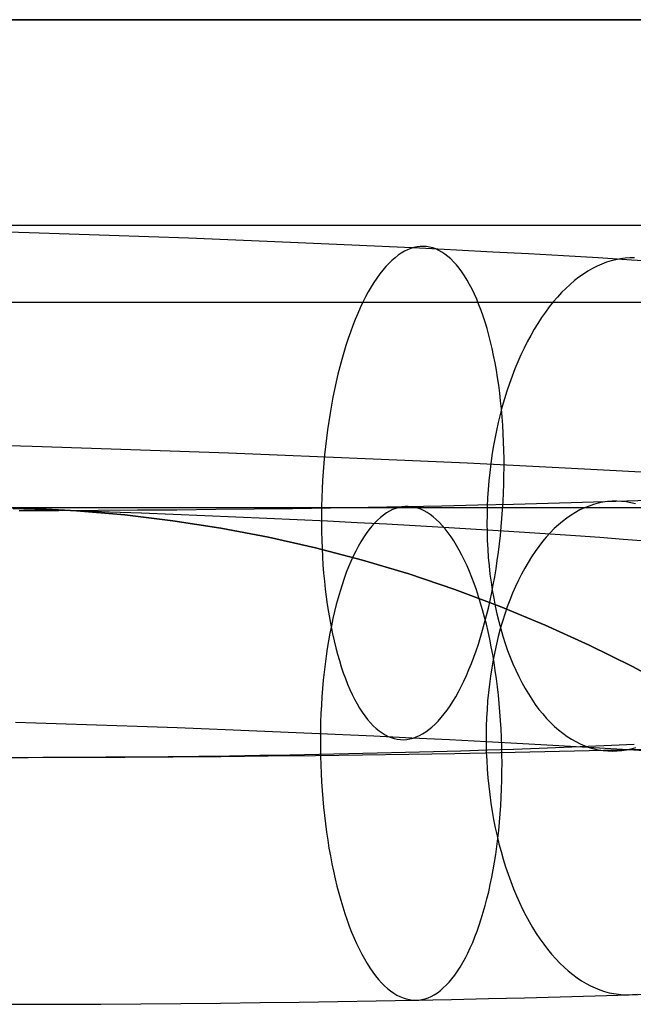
# Model space of a CAD drawing. Header units: millimetres. Extents: x 492 to 1282, y -834 to -234.
# Tile 56 of 93: x 857 to 877, y -266 to -234. Entities that reach past the tile are written whole.
import ezdxf

# ---------------------------------------------------------------- set-up
doc = ezdxf.new("R2010")
doc.units = ezdxf.units.MM
doc.layers.add('Volume$Layer 03', color=7, linetype='Continuous', true_color=0x000000)

msp = doc.modelspace()

# ---------------------------------------------------------------- linework, layer by layer
at = {"layer": 'Volume$Layer 03'}
for p, q in [((623.174, -234.371, 380.751), (1236.174, -234.371, 380.751)), ((1236.176, -234.371, 390), (748.173, -234.371, 390)), ((748.173, -234.371, 392.5), (1236.176, -234.371, 392.5)), ((1236.176, -234.371, 391.25), (748.173, -234.371, 391.25)), ((623.174, -241.023, 389.902), (1236.174, -241.023, 389.902)), ((857.776, -241.277, 1.041), (856.476, -241.238, 1.019)), ((859.075, -241.318, 1.109), (857.776, -241.277, 1.041)), ((860.37, -241.361, 1.222), (859.075, -241.318, 1.109)), ((861.661, -241.406, 1.38), (860.37, -241.361, 1.222)), ((862.945, -241.454, 1.583), (861.661, -241.406, 1.38)), ((864.222, -241.503, 1.83), (862.945, -241.454, 1.583)), ((865.489, -241.554, 2.122), (864.222, -241.503, 1.83)), ((866.745, -241.607, 2.457), (865.489, -241.554, 2.122)), ((867.988, -241.662, 2.836), (866.745, -241.607, 2.457)), ((869.218, -241.719, 3.258), (867.988, -241.662, 2.836)), ((870.432, -241.777, 3.723), (869.218, -241.719, 3.258)), ((870.148, -241.783, 3.757), (870.045, -241.824, 4.012)), ((870.25, -241.751, 3.501), (870.148, -241.783, 3.757)), ((870.353, -241.729, 3.244), (870.25, -241.751, 3.501)), ((870.456, -241.717, 2.986), (870.353, -241.729, 3.244)), ((871.629, -241.837, 4.23), (870.432, -241.777, 3.723)), ((870.558, -241.715, 2.728), (870.456, -241.717, 2.986)), ((870.66, -241.722, 2.47), (870.558, -241.715, 2.728)), ((870.761, -241.738, 2.212), (870.66, -241.722, 2.47)), ((870.862, -241.764, 1.954), (870.761, -241.738, 2.212)), ((870.962, -241.8, 1.698), (870.862, -241.764, 1.954)), ((871.061, -241.846, 1.442), (870.962, -241.8, 1.698)), ((869.638, -242.082, 5.011), (869.537, -242.17, 5.255)), ((869.739, -242.003, 4.765), (869.638, -242.082, 5.011)), ((869.84, -241.934, 4.516), (869.739, -242.003, 4.765)), ((869.943, -241.874, 4.265), (869.84, -241.934, 4.516)), ((870.045, -241.824, 4.012), (869.943, -241.874, 4.265)), ((871.158, -241.9, 1.188), (871.061, -241.846, 1.442)), ((871.255, -241.965, 0.936), (871.158, -241.9, 1.188)), ((871.351, -242.038, 0.686), (871.255, -241.965, 0.936)), ((871.445, -242.121, 0.438), (871.351, -242.038, 0.686)), ((871.538, -242.213, 0.193), (871.445, -242.121, 0.438)), ((872.807, -241.898, 4.777), (871.629, -241.837, 4.23)), ((873.966, -241.961, 5.366), (872.807, -241.898, 4.777)), ((875.103, -242.025, 5.994), (873.966, -241.961, 5.366)), ((876.218, -242.091, 6.662), (875.103, -242.025, 5.994)), ((877.309, -242.157, 7.368), (876.218, -242.091, 6.662)), ((876.944, -242.117, 6.961), (876.792, -242.146, 7.191)), ((877.097, -242.098, 6.729), (876.944, -242.117, 6.961)), ((877.249, -242.088, 6.497), (877.097, -242.098, 6.729)), ((877.401, -242.088, 6.265), (877.249, -242.088, 6.497)), ((869.339, -242.372, 5.733), (869.241, -242.487, 5.966)), ((869.437, -242.266, 5.495), (869.339, -242.372, 5.733)), ((869.537, -242.17, 5.255), (869.437, -242.266, 5.495)), ((871.629, -242.314, -0.049), (871.538, -242.213, 0.193)), ((871.718, -242.424, -0.288), (871.629, -242.314, -0.049)), ((871.806, -242.542, -0.523), (871.718, -242.424, -0.288)), ((876.039, -242.432, 8.32), (875.891, -242.517, 8.539)), ((876.188, -242.356, 8.098), (876.039, -242.432, 8.32)), ((876.338, -242.289, 7.874), (876.188, -242.356, 8.098)), ((876.489, -242.232, 7.648), (876.338, -242.289, 7.874)), ((876.64, -242.184, 7.421), (876.489, -242.232, 7.648)), ((876.792, -242.146, 7.191), (876.64, -242.184, 7.421)), ((878.374, -242.225, 8.112), (877.309, -242.157, 7.368)), ((869.049, -242.742, 6.42), (868.956, -242.882, 6.641)), ((869.145, -242.61, 6.195), (869.049, -242.742, 6.42)), ((869.241, -242.487, 5.966), (869.145, -242.61, 6.195)), ((871.891, -242.67, -0.755), (871.806, -242.542, -0.523)), ((871.975, -242.805, -0.982), (871.891, -242.67, -0.755)), ((875.599, -242.714, 8.968), (875.456, -242.826, 9.178)), ((875.744, -242.611, 8.755), (875.599, -242.714, 8.968)), ((875.891, -242.517, 8.539), (875.744, -242.611, 8.755)), ((868.863, -243.031, 6.857), (868.773, -243.187, 7.067)), ((868.956, -242.882, 6.641), (868.863, -243.031, 6.857)), ((872.056, -242.95, -1.205), (871.975, -242.805, -0.982)), ((872.135, -243.102, -1.424), (872.056, -242.95, -1.205)), ((875.174, -243.077, 9.586), (875.037, -243.215, 9.784)), ((875.314, -242.947, 9.384), (875.174, -243.077, 9.586)), ((875.456, -242.826, 9.178), (875.314, -242.947, 9.384)), ((868.684, -243.352, 7.273), (868.597, -243.524, 7.472)), ((868.773, -243.187, 7.067), (868.684, -243.352, 7.273)), ((872.212, -243.262, -1.637), (872.135, -243.102, -1.424)), ((872.287, -243.43, -1.845), (872.212, -243.262, -1.637)), ((874.902, -243.361, 9.978), (874.77, -243.515, 10.167)), ((875.037, -243.215, 9.784), (874.902, -243.361, 9.978)), ((623.174, -243.522, 374.098), (1236.174, -243.522, 374.098)), ((868.512, -243.703, 7.666), (868.429, -243.89, 7.854)), ((868.597, -243.524, 7.472), (868.512, -243.703, 7.666)), ((872.359, -243.605, -2.048), (872.287, -243.43, -1.845)), ((872.428, -243.788, -2.245), (872.359, -243.605, -2.048)), ((874.64, -243.677, 10.352), (874.513, -243.847, 10.531)), ((874.77, -243.515, 10.167), (874.64, -243.677, 10.352)), ((868.429, -243.89, 7.854), (868.348, -244.084, 8.036)), ((872.495, -243.978, -2.436), (872.428, -243.788, -2.245)), ((872.559, -244.175, -2.621), (872.495, -243.978, -2.436)), ((874.39, -244.025, 10.705), (874.269, -244.209, 10.874)), ((874.513, -243.847, 10.531), (874.39, -244.025, 10.705)), ((868.269, -244.284, 8.211), (868.193, -244.491, 8.38)), ((868.348, -244.084, 8.036), (868.269, -244.284, 8.211)), ((872.62, -244.379, -2.8), (872.559, -244.175, -2.621)), ((874.269, -244.209, 10.874), (874.151, -244.401, 11.037)), ((868.193, -244.491, 8.38), (868.119, -244.705, 8.542)), ((872.679, -244.589, -2.972), (872.62, -244.379, -2.8)), ((872.734, -244.805, -3.138), (872.679, -244.589, -2.972)), ((874.038, -244.6, 11.194), (873.927, -244.805, 11.345)), ((874.151, -244.401, 11.037), (874.038, -244.6, 11.194)), ((868.047, -244.924, 8.696), (867.979, -245.149, 8.844)), ((868.119, -244.705, 8.542), (868.047, -244.924, 8.696)), ((872.786, -245.027, -3.296), (872.734, -244.805, -3.138)), ((873.927, -244.805, 11.345), (873.82, -245.016, 11.49)), ((867.979, -245.149, 8.844), (867.912, -245.38, 8.983)), ((872.835, -245.254, -3.447), (872.786, -245.027, -3.296)), ((872.881, -245.487, -3.591), (872.835, -245.254, -3.447)), ((873.718, -245.234, 11.628), (873.619, -245.457, 11.76)), ((873.82, -245.016, 11.49), (873.718, -245.234, 11.628)), ((867.849, -245.616, 9.116), (867.789, -245.856, 9.24)), ((867.912, -245.38, 8.983), (867.849, -245.616, 9.116)), ((872.924, -245.726, -3.727), (872.881, -245.487, -3.591)), ((873.619, -245.457, 11.76), (873.524, -245.687, 11.885)), ((867.789, -245.856, 9.24), (867.731, -246.102, 9.357)), ((872.964, -245.969, -3.856), (872.924, -245.726, -3.727)), ((873.433, -245.921, 12.003), (873.347, -246.16, 12.115)), ((873.524, -245.687, 11.885), (873.433, -245.921, 12.003)), ((867.731, -246.102, 9.357), (867.677, -246.352, 9.465)), ((873, -246.216, -3.977), (872.964, -245.969, -3.856)), ((873.033, -246.468, -4.089), (873, -246.216, -3.977)), ((873.347, -246.16, 12.115), (873.265, -246.404, 12.219)), ((867.677, -246.352, 9.465), (867.625, -246.605, 9.565)), ((873.062, -246.723, -4.194), (873.033, -246.468, -4.089)), ((873.265, -246.404, 12.219), (873.188, -246.653, 12.316)), ((867.577, -246.863, 9.657), (867.531, -247.124, 9.741)), ((867.625, -246.605, 9.565), (867.577, -246.863, 9.657)), ((873.115, -246.905, 12.405), (873.047, -247.162, 12.487)), ((873.088, -246.982, -4.29), (873.062, -246.723, -4.194)), ((873.188, -246.653, 12.316), (873.115, -246.905, 12.405)), ((867.531, -247.124, 9.741), (867.489, -247.388, 9.816)), ((873.047, -247.162, 12.487), (872.984, -247.422, 12.561)), ((873.111, -247.245, -4.378), (873.088, -246.982, -4.29)), ((867.489, -247.388, 9.816), (867.451, -247.655, 9.882)), ((872.984, -247.422, 12.561), (872.925, -247.685, 12.628)), ((873.13, -247.51, -4.458), (873.111, -247.245, -4.378)), ((873.145, -247.778, -4.529), (873.13, -247.51, -4.458)), ((867.451, -247.655, 9.882), (867.415, -247.924, 9.94)), ((872.925, -247.685, 12.628), (872.872, -247.951, 12.687)), ((873.157, -248.048, -4.591), (873.145, -247.778, -4.529)), ((857.877, -248.199, -7.907), (856.275, -248.151, -7.935)), ((867.383, -248.196, 9.989), (867.355, -248.469, 10.029)), ((867.415, -247.924, 9.94), (867.383, -248.196, 9.989)), ((872.872, -247.951, 12.687), (872.823, -248.22, 12.738)), ((873.166, -248.321, -4.645), (873.157, -248.048, -4.591)), ((859.477, -248.249, -7.823), (857.877, -248.199, -7.907)), ((861.073, -248.303, -7.684), (859.477, -248.249, -7.823)), ((862.664, -248.359, -7.489), (861.073, -248.303, -7.684)), ((864.246, -248.417, -7.239), (862.664, -248.359, -7.489)), ((865.819, -248.478, -6.933), (864.246, -248.417, -7.239)), ((867.38, -248.541, -6.574), (865.819, -248.478, -6.933)), ((867.355, -248.469, 10.029), (867.33, -248.744, 10.06)), ((872.78, -248.491, 12.781), (872.741, -248.763, 12.816)), ((872.823, -248.22, 12.738), (872.78, -248.491, 12.781)), ((873.171, -248.595, -4.689), (873.166, -248.321, -4.645)), ((867.33, -248.744, 10.06), (867.308, -249.02, 10.082)), ((868.927, -248.606, -6.159), (867.38, -248.541, -6.574)), ((870.459, -248.674, -5.692), (868.927, -248.606, -6.159)), ((871.974, -248.744, -5.171), (870.459, -248.674, -5.692)), ((873.469, -248.816, -4.598), (871.974, -248.744, -5.171)), ((872.741, -248.763, 12.816), (872.708, -249.038, 12.843)), ((873.172, -248.87, -4.725), (873.171, -248.595, -4.689)), ((874.944, -248.889, -3.973), (873.469, -248.816, -4.598)), ((867.308, -249.02, 10.082), (867.29, -249.296, 10.095)), ((872.708, -249.038, 12.843), (872.68, -249.313, 12.862)), ((873.164, -249.424, -4.77), (873.17, -249.147, -4.752)), ((873.17, -249.147, -4.752), (873.172, -248.87, -4.725)), ((876.395, -248.965, -3.296), (874.944, -248.889, -3.973)), ((877.822, -249.042, -2.57), (876.395, -248.965, -3.296)), ((867.29, -249.296, 10.095), (867.275, -249.574, 10.1)), ((872.68, -249.313, 12.862), (872.657, -249.59, 12.873)), ((873.155, -249.701, -4.779), (873.164, -249.424, -4.77)), ((867.275, -249.574, 10.1), (867.264, -249.851, 10.095)), ((872.657, -249.59, 12.873), (872.639, -249.867, 12.876)), ((873.142, -249.978, -4.779), (873.155, -249.701, -4.779)), ((867.264, -249.851, 10.095), (867.256, -250.128, 10.082)), ((871.157, -250.119, 187.89), (872.325, -250.093, 187.36)), ((872.325, -250.093, 187.36), (873.475, -250.065, 186.789)), ((872.639, -249.867, 12.876), (872.627, -250.144, 12.871)), ((873.125, -250.255, -4.771), (873.142, -249.978, -4.779)), ((873.475, -250.065, 186.789), (874.605, -250.034, 186.18)), ((874.605, -250.034, 186.18), (875.714, -250.002, 185.532)), ((875.714, -250.002, 185.532), (876.799, -249.969, 184.847)), ((876.075, -250.078, 183.835), (875.927, -250.128, 183.605)), ((876.224, -250.037, 184.065), (876.075, -250.078, 183.835)), ((876.374, -250.006, 184.297), (876.224, -250.037, 184.065)), ((876.525, -249.984, 184.529), (876.374, -250.006, 184.297)), ((876.677, -249.972, 184.761), (876.525, -249.984, 184.529)), ((876.828, -249.97, 184.994), (876.677, -249.972, 184.761)), ((876.799, -249.969, 184.847), (877.861, -249.933, 184.125)), ((876.98, -249.978, 185.226), (876.828, -249.97, 184.994)), ((877.132, -249.995, 185.458), (876.98, -249.978, 185.226)), ((877.284, -250.021, 185.689), (877.132, -249.995, 185.458)), ((877.435, -250.058, 185.919), (877.284, -250.021, 185.689)), ((623.174, -250.174, 383.249), (1236.174, -250.174, 383.249)), ((857.745, -250.201, 201), (856.174, -250.174, 201)), ((856.174, -250.174, 199), (857.745, -250.201, 199)), ((857.745, -250.201, 200), (856.174, -250.174, 200)), ((858.307, -250.252, 8.008), (857.262, -250.219, 7.953)), ((857.458, -250.271, 190.978), (858.741, -250.268, 190.912)), ((859.314, -250.282, 201), (857.745, -250.201, 201)), ((857.745, -250.201, 199), (859.314, -250.282, 199)), ((859.314, -250.282, 200), (857.745, -250.201, 200)), ((859.35, -250.287, 8.099), (858.307, -250.252, 8.008)), ((858.741, -250.268, 190.912), (860.02, -250.263, 190.803)), ((860.879, -250.416, 201), (859.314, -250.282, 201)), ((859.314, -250.282, 199), (860.879, -250.416, 199)), ((860.879, -250.416, 200), (859.314, -250.282, 200)), ((860.388, -250.323, 8.226), (859.35, -250.287, 8.099)), ((860.02, -250.263, 190.803), (861.295, -250.255, 190.65)), ((861.422, -250.361, 8.39), (860.388, -250.323, 8.226)), ((862.438, -250.603, 201), (860.879, -250.416, 201)), ((860.879, -250.416, 199), (862.438, -250.603, 199)), ((862.438, -250.603, 200), (860.879, -250.416, 200)), ((861.295, -250.255, 190.65), (862.564, -250.246, 190.454)), ((862.449, -250.401, 8.589), (861.422, -250.361, 8.39)), ((863.469, -250.442, 8.824), (862.449, -250.401, 8.589)), ((862.564, -250.246, 190.454), (863.826, -250.234, 190.214)), ((863.826, -250.234, 190.214), (865.078, -250.22, 189.932)), ((865.078, -250.22, 189.932), (866.32, -250.204, 189.607)), ((866.32, -250.204, 189.607), (867.551, -250.186, 189.24)), ((867.256, -250.128, 10.082), (867.252, -250.405, 10.059)), ((867.252, -250.405, 10.059), (867.252, -250.681, 10.028)), ((867.551, -250.186, 189.24), (868.768, -250.165, 188.831)), ((868.768, -250.165, 188.831), (869.97, -250.143, 188.381)), ((869.265, -250.419, 186.448), (869.168, -250.496, 186.199)), ((869.363, -250.351, 186.698), (869.265, -250.419, 186.448)), ((869.462, -250.293, 186.951), (869.363, -250.351, 186.698)), ((869.561, -250.244, 187.206), (869.462, -250.293, 186.951)), ((869.662, -250.205, 187.462), (869.561, -250.244, 187.206)), ((869.763, -250.175, 187.719), (869.662, -250.205, 187.462)), ((869.864, -250.155, 187.976), (869.763, -250.175, 187.719)), ((869.966, -250.144, 188.235), (869.864, -250.155, 187.976)), ((870.068, -250.143, 188.493), (869.966, -250.144, 188.235)), ((869.97, -250.143, 188.381), (871.157, -250.119, 187.89)), ((870.17, -250.152, 188.751), (870.068, -250.143, 188.493)), ((870.273, -250.17, 189.008), (870.17, -250.152, 188.751)), ((870.375, -250.198, 189.265), (870.273, -250.17, 189.008)), ((870.476, -250.235, 189.521), (870.375, -250.198, 189.265)), ((870.578, -250.282, 189.775), (870.476, -250.235, 189.521)), ((870.679, -250.339, 190.027), (870.578, -250.282, 189.775)), ((870.779, -250.405, 190.278), (870.679, -250.339, 190.027)), ((870.879, -250.48, 190.526), (870.779, -250.405, 190.278)), ((872.62, -250.422, 12.858), (872.618, -250.698, 12.837)), ((872.627, -250.144, 12.871), (872.62, -250.422, 12.858)), ((873.106, -250.532, -4.753), (873.125, -250.255, -4.771)), ((875.348, -250.422, 182.705), (875.208, -250.518, 182.485)), ((875.49, -250.334, 182.927), (875.348, -250.422, 182.705)), ((875.634, -250.256, 183.151), (875.49, -250.334, 182.927)), ((875.78, -250.187, 183.377), (875.634, -250.256, 183.151)), ((875.927, -250.128, 183.605), (875.78, -250.187, 183.377)), ((863.99, -250.843, 201), (862.438, -250.603, 201)), ((862.438, -250.603, 199), (863.99, -250.843, 199)), ((863.99, -250.843, 200), (862.438, -250.603, 200)), ((864.48, -250.485, 9.095), (863.469, -250.442, 8.824)), ((865.48, -250.529, 9.4), (864.48, -250.485, 9.095)), ((866.469, -250.575, 9.74), (865.48, -250.529, 9.4)), ((867.446, -250.622, 10.115), (866.469, -250.575, 9.74)), ((867.252, -250.681, 10.028), (867.255, -250.956, 9.987)), ((868.409, -250.67, 10.523), (867.446, -250.622, 10.115)), ((869.357, -250.719, 10.965), (868.409, -250.67, 10.523)), ((868.978, -250.678, 185.71), (868.885, -250.782, 185.47)), ((869.072, -250.582, 185.953), (868.978, -250.678, 185.71)), ((869.168, -250.496, 186.199), (869.072, -250.582, 185.953)), ((870.29, -250.77, 11.439), (869.357, -250.719, 10.965)), ((870.977, -250.564, 190.771), (870.879, -250.48, 190.526)), ((871.075, -250.658, 191.014), (870.977, -250.564, 190.771)), ((871.172, -250.761, 191.253), (871.075, -250.658, 191.014)), ((872.618, -250.698, 12.837), (872.621, -250.975, 12.807)), ((873.082, -250.807, -4.726), (873.106, -250.532, -4.753)), ((874.934, -250.738, 182.055), (874.801, -250.861, 181.845)), ((875.07, -250.624, 182.269), (874.934, -250.738, 182.055)), ((875.208, -250.518, 182.485), (875.07, -250.624, 182.269)), ((865.533, -251.136, 201), (863.99, -250.843, 201)), ((863.99, -250.843, 199), (865.533, -251.136, 199)), ((865.533, -251.136, 200), (863.99, -250.843, 200)), ((867.255, -250.956, 9.987), (867.262, -251.229, 9.938)), ((868.704, -251.017, 185), (868.616, -251.148, 184.772)), ((868.794, -250.895, 185.233), (868.704, -251.017, 185)), ((868.885, -250.782, 185.47), (868.794, -250.895, 185.233)), ((871.205, -250.822, 11.946), (870.29, -250.77, 11.439)), ((871.267, -250.872, 191.489), (871.172, -250.761, 191.253)), ((872.101, -250.874, 12.484), (871.205, -250.822, 11.946)), ((871.361, -250.992, 191.721), (871.267, -250.872, 191.489)), ((871.454, -251.121, 191.949), (871.361, -250.992, 191.721)), ((872.978, -250.928, 13.054), (872.101, -250.874, 12.484)), ((872.621, -250.975, 12.807), (872.63, -251.25, 12.77)), ((873.835, -250.982, 13.653), (872.978, -250.928, 13.054)), ((873.055, -251.081, -4.69), (873.082, -250.807, -4.726)), ((874.671, -251.038, 14.282), (873.835, -250.982, 13.653)), ((874.67, -250.993, 181.638), (874.542, -251.133, 181.435)), ((874.801, -250.861, 181.845), (874.67, -250.993, 181.638)), ((875.484, -251.094, 14.94), (874.671, -251.038, 14.282)), ((867.066, -251.482, 201), (865.533, -251.136, 201)), ((865.533, -251.136, 199), (867.066, -251.482, 199)), ((867.066, -251.482, 200), (865.533, -251.136, 200)), ((867.262, -251.229, 9.938), (867.272, -251.5, 9.88)), ((868.53, -251.287, 184.547), (868.446, -251.434, 184.327)), ((868.616, -251.148, 184.772), (868.53, -251.287, 184.547)), ((871.545, -251.258, 192.172), (871.454, -251.121, 191.949)), ((871.634, -251.404, 192.391), (871.545, -251.258, 192.172)), ((872.63, -251.25, 12.77), (872.644, -251.523, 12.725)), ((872.991, -251.624, -4.593), (873.025, -251.354, -4.646)), ((873.025, -251.354, -4.646), (873.055, -251.081, -4.69)), ((874.417, -251.281, 181.237), (874.295, -251.438, 181.042)), ((874.542, -251.133, 181.435), (874.417, -251.281, 181.237)), ((876.273, -251.151, 15.626), (875.484, -251.094, 14.94)), ((877.038, -251.208, 16.338), (876.273, -251.151, 15.626)), ((877.777, -251.266, 17.077), (877.038, -251.208, 16.338)), ((868.585, -251.88, 201), (867.066, -251.482, 201)), ((867.066, -251.482, 199), (868.585, -251.88, 199)), ((868.585, -251.88, 200), (867.066, -251.482, 200)), ((867.272, -251.5, 9.88), (867.286, -251.77, 9.814)), ((868.364, -251.589, 184.112), (868.284, -251.752, 183.902)), ((868.446, -251.434, 184.327), (868.364, -251.589, 184.112)), ((871.722, -251.558, 192.605), (871.634, -251.404, 192.391)), ((871.808, -251.719, 192.814), (871.722, -251.558, 192.605)), ((872.644, -251.523, 12.725), (872.663, -251.795, 12.672)), ((872.954, -251.892, -4.531), (872.991, -251.624, -4.593)), ((874.177, -251.602, 180.852), (874.061, -251.774, 180.667)), ((874.295, -251.438, 181.042), (874.177, -251.602, 180.852)), ((867.286, -251.77, 9.814), (867.303, -252.036, 9.738)), ((868.207, -251.923, 183.697), (868.132, -252.102, 183.498)), ((868.284, -251.752, 183.902), (868.207, -251.923, 183.697)), ((870.09, -252.33, 201), (868.585, -251.88, 201)), ((868.585, -251.88, 199), (870.09, -252.33, 199)), ((870.09, -252.33, 200), (868.585, -251.88, 200)), ((871.891, -251.889, 193.018), (871.808, -251.719, 192.814)), ((871.973, -252.066, 193.216), (871.891, -251.889, 193.018)), ((872.663, -251.795, 12.672), (872.688, -252.065, 12.611)), ((872.914, -252.158, -4.46), (872.954, -251.892, -4.531)), ((873.949, -251.953, 180.487), (873.841, -252.14, 180.312)), ((874.061, -251.774, 180.667), (873.949, -251.953, 180.487)), ((867.303, -252.036, 9.738), (867.324, -252.3, 9.655)), ((867.324, -252.3, 9.655), (867.348, -252.561, 9.563)), ((868.059, -252.287, 183.305), (867.988, -252.48, 183.118)), ((868.132, -252.102, 183.498), (868.059, -252.287, 183.305)), ((871.579, -252.83, 201), (870.09, -252.33, 201)), ((870.09, -252.33, 199), (871.579, -252.83, 199)), ((871.579, -252.83, 200), (870.09, -252.33, 200)), ((872.053, -252.25, 193.408), (871.973, -252.066, 193.216)), ((872.13, -252.441, 193.593), (872.053, -252.25, 193.408)), ((872.688, -252.065, 12.611), (872.717, -252.332, 12.542)), ((872.717, -252.332, 12.542), (872.752, -252.597, 12.466)), ((872.87, -252.42, -4.381), (872.914, -252.158, -4.46)), ((873.737, -252.333, 180.143), (873.636, -252.533, 179.979)), ((873.841, -252.14, 180.312), (873.737, -252.333, 180.143)), ((867.348, -252.561, 9.563), (867.376, -252.819, 9.462)), ((867.988, -252.48, 183.118), (867.921, -252.679, 182.937)), ((872.205, -252.639, 193.773), (872.13, -252.441, 193.593)), ((872.277, -252.844, 193.946), (872.205, -252.639, 193.773)), ((872.752, -252.597, 12.466), (872.792, -252.859, 12.382)), ((872.823, -252.68, -4.293), (872.87, -252.42, -4.381)), ((873.636, -252.533, 179.979), (873.54, -252.74, 179.821)), ((867.376, -252.819, 9.462), (867.407, -253.072, 9.353)), ((867.856, -252.886, 182.763), (867.794, -253.098, 182.595)), ((867.921, -252.679, 182.937), (867.856, -252.886, 182.763)), ((873.05, -253.382, 201), (871.579, -252.83, 201)), ((871.579, -252.83, 199), (873.05, -253.382, 199)), ((873.05, -253.382, 200), (871.579, -252.83, 200)), ((872.347, -253.055, 194.112), (872.277, -252.844, 193.946)), ((872.72, -253.187, -4.093), (872.773, -252.935, -4.197)), ((872.773, -252.935, -4.197), (872.823, -252.68, -4.293)), ((872.792, -252.859, 12.382), (872.837, -253.117, 12.291)), ((873.447, -252.954, 179.669), (873.359, -253.173, 179.523)), ((873.54, -252.74, 179.821), (873.447, -252.954, 179.669)), ((867.407, -253.072, 9.353), (867.442, -253.322, 9.237)), ((867.794, -253.098, 182.595), (867.734, -253.317, 182.434)), ((872.414, -253.273, 194.271), (872.347, -253.055, 194.112)), ((872.479, -253.496, 194.423), (872.414, -253.273, 194.271)), ((872.664, -253.435, -3.98), (872.72, -253.187, -4.093)), ((872.837, -253.117, 12.291), (872.887, -253.372, 12.192)), ((873.359, -253.173, 179.523), (873.275, -253.398, 179.383)), ((867.442, -253.322, 9.237), (867.479, -253.567, 9.112)), ((867.479, -253.567, 9.112), (867.521, -253.807, 8.979)), ((867.678, -253.541, 182.28), (867.625, -253.771, 182.134)), ((867.734, -253.317, 182.434), (867.678, -253.541, 182.28)), ((872.54, -253.725, 194.568), (872.479, -253.496, 194.423)), ((872.605, -253.678, -3.86), (872.664, -253.435, -3.98)), ((872.887, -253.372, 12.192), (872.942, -253.622, 12.086)), ((874.501, -253.983, 201), (873.05, -253.382, 201)), ((873.05, -253.382, 199), (874.501, -253.983, 199)), ((874.501, -253.983, 200), (873.05, -253.382, 200)), ((873.275, -253.398, 179.383), (873.196, -253.628, 179.25)), ((867.521, -253.807, 8.979), (867.565, -254.043, 8.839)), ((867.625, -253.771, 182.134), (867.574, -254.006, 181.995)), ((872.479, -254.15, -3.595), (872.543, -253.916, -3.731)), ((872.599, -253.959, 194.705), (872.54, -253.725, 194.568)), ((872.543, -253.916, -3.731), (872.605, -253.678, -3.86)), ((872.942, -253.622, 12.086), (873.002, -253.869, 11.973)), ((873.002, -253.869, 11.973), (873.067, -254.111, 11.853)), ((873.121, -253.864, 179.124), (873.051, -254.105, 179.005)), ((873.196, -253.628, 179.25), (873.121, -253.864, 179.124)), ((867.527, -254.246, 181.864), (867.483, -254.491, 181.74)), ((867.574, -254.006, 181.995), (867.527, -254.246, 181.864)), ((867.565, -254.043, 8.839), (867.613, -254.274, 8.692)), ((872.411, -254.377, -3.451), (872.479, -254.15, -3.595)), ((872.655, -254.198, 194.835), (872.599, -253.959, 194.705)), ((872.708, -254.442, 194.957), (872.655, -254.198, 194.835)), ((873.051, -254.105, 179.005), (872.986, -254.35, 178.893)), ((873.067, -254.111, 11.853), (873.136, -254.348, 11.726)), ((875.931, -254.633, 201), (874.501, -253.983, 201)), ((874.501, -253.983, 199), (875.931, -254.633, 199)), ((875.931, -254.633, 200), (874.501, -253.983, 200)), ((867.483, -254.491, 181.74), (867.442, -254.74, 181.625)), ((867.613, -254.274, 8.692), (867.663, -254.498, 8.537)), ((867.663, -254.498, 8.537), (867.717, -254.718, 8.375)), ((872.341, -254.6, -3.301), (872.411, -254.377, -3.451)), ((872.758, -254.69, 195.071), (872.708, -254.442, 194.957)), ((872.986, -254.35, 178.893), (872.925, -254.6, 178.787)), ((873.136, -254.348, 11.726), (873.21, -254.58, 11.592)), ((867.442, -254.74, 181.625), (867.405, -254.993, 181.518)), ((867.717, -254.718, 8.375), (867.774, -254.931, 8.206)), ((872.193, -255.026, -2.977), (872.268, -254.816, -3.142)), ((872.268, -254.816, -3.142), (872.341, -254.6, -3.301)), ((872.805, -254.943, 195.176), (872.758, -254.69, 195.071)), ((872.869, -254.854, 178.689), (872.818, -255.111, 178.599)), ((872.925, -254.6, 178.787), (872.869, -254.854, 178.689)), ((873.21, -254.58, 11.592), (873.289, -254.806, 11.452)), ((873.289, -254.806, 11.452), (873.372, -255.027, 11.305)), ((877.337, -255.332, 201), (875.931, -254.633, 201)), ((875.931, -254.633, 199), (877.337, -255.332, 199)), ((877.337, -255.332, 200), (875.931, -254.633, 200)), ((867.405, -254.993, 181.518), (867.371, -255.25, 181.418)), ((867.774, -254.931, 8.206), (867.834, -255.137, 8.031)), ((867.834, -255.137, 8.031), (867.896, -255.338, 7.849)), ((872.116, -255.23, -2.805), (872.193, -255.026, -2.977)), ((872.818, -255.111, 178.599), (872.772, -255.372, 178.516)), ((872.848, -255.199, 195.274), (872.805, -254.943, 195.176)), ((872.888, -255.459, 195.363), (872.848, -255.199, 195.274)), ((873.372, -255.027, 11.305), (873.46, -255.242, 11.153)), ((867.34, -255.511, 181.327), (867.312, -255.775, 181.245)), ((867.371, -255.25, 181.418), (867.34, -255.511, 181.327)), ((867.896, -255.338, 7.849), (867.962, -255.531, 7.661)), ((867.962, -255.531, 7.661), (868.03, -255.718, 7.467)), ((871.954, -255.618, -2.442), (872.036, -255.427, -2.627)), ((872.036, -255.427, -2.627), (872.116, -255.23, -2.805)), ((872.772, -255.372, 178.516), (872.732, -255.636, 178.44)), ((872.925, -255.722, 195.443), (872.888, -255.459, 195.363)), ((873.46, -255.242, 11.153), (873.552, -255.45, 10.994)), ((873.552, -255.45, 10.994), (873.648, -255.652, 10.829)), ((878.72, -256.078, 201), (877.337, -255.332, 201)), ((877.337, -255.332, 199), (878.72, -256.078, 199)), ((878.72, -256.078, 200), (877.337, -255.332, 200)), ((867.312, -255.775, 181.245), (867.288, -256.041, 181.171)), ((868.03, -255.718, 7.467), (868.101, -255.897, 7.267)), ((871.784, -255.977, -2.054), (871.87, -255.801, -2.251)), ((871.87, -255.801, -2.251), (871.954, -255.618, -2.442)), ((872.732, -255.636, 178.44), (872.696, -255.903, 178.372)), ((872.959, -255.988, 195.515), (872.925, -255.722, 195.443)), ((873.648, -255.652, 10.829), (873.748, -255.847, 10.659)), ((873.748, -255.847, 10.659), (873.852, -256.036, 10.484)), ((867.288, -256.041, 181.171), (867.268, -256.311, 181.106)), ((868.101, -255.897, 7.267), (868.174, -256.069, 7.061)), ((868.174, -256.069, 7.061), (868.25, -256.233, 6.85)), ((871.606, -256.305, -1.643), (871.696, -256.145, -1.851)), ((871.696, -256.145, -1.851), (871.784, -255.977, -2.054)), ((872.696, -255.903, 178.372), (872.665, -256.173, 178.312)), ((872.989, -256.257, 195.579), (872.959, -255.988, 195.515)), ((873.852, -256.036, 10.484), (873.96, -256.217, 10.303)), ((867.268, -256.311, 181.106), (867.251, -256.582, 181.049)), ((868.25, -256.233, 6.85), (868.328, -256.389, 6.634)), ((868.328, -256.389, 6.634), (868.408, -256.537, 6.414)), ((871.421, -256.602, -1.212), (871.514, -256.458, -1.43)), ((871.514, -256.458, -1.43), (871.606, -256.305, -1.643)), ((872.64, -256.444, 178.26), (872.62, -256.718, 178.216)), ((872.665, -256.173, 178.312), (872.64, -256.444, 178.26)), ((873.016, -256.528, 195.633), (872.989, -256.257, 195.579)), ((873.96, -256.217, 10.303), (874.071, -256.391, 10.117)), ((874.071, -256.391, 10.117), (874.186, -256.557, 9.927)), ((867.251, -256.582, 181.049), (867.237, -256.855, 181.002)), ((868.408, -256.537, 6.414), (868.491, -256.677, 6.188)), ((868.491, -256.677, 6.188), (868.575, -256.808, 5.959)), ((868.575, -256.808, 5.959), (868.662, -256.931, 5.726)), ((871.231, -256.866, -0.762), (871.327, -256.738, -0.989)), ((871.327, -256.738, -0.989), (871.421, -256.602, -1.212)), ((872.62, -256.718, 178.216), (872.605, -256.993, 178.179)), ((873.04, -256.801, 195.679), (873.016, -256.528, 195.633)), ((873.06, -257.075, 195.716), (873.04, -256.801, 195.679)), ((874.186, -256.557, 9.927), (874.305, -256.716, 9.732)), ((874.305, -256.716, 9.732), (874.426, -256.866, 9.533)), ((867.237, -256.855, 181.002), (867.227, -257.13, 180.963)), ((868.662, -256.931, 5.726), (868.75, -257.046, 5.488)), ((868.75, -257.046, 5.488), (868.841, -257.151, 5.248)), ((870.937, -257.196, -0.056), (871.036, -257.095, -0.295)), ((871.036, -257.095, -0.295), (871.134, -256.985, -0.53)), ((871.134, -256.985, -0.53), (871.231, -256.866, -0.762)), ((872.605, -256.993, 178.179), (872.595, -257.269, 178.151)), ((873.076, -257.351, 195.744), (873.06, -257.075, 195.716)), ((874.426, -256.866, 9.533), (874.551, -257.008, 9.33)), ((874.551, -257.008, 9.33), (874.679, -257.142, 9.123)), ((858.651, -257.182, -0.929), (857.333, -257.14, -0.996)), ((859.965, -257.225, -0.816), (858.651, -257.182, -0.929)), ((861.275, -257.271, -0.659), (859.965, -257.225, -0.816)), ((862.578, -257.319, -0.457), (861.275, -257.271, -0.659)), ((863.874, -257.369, -0.211), (862.578, -257.319, -0.457)), ((865.161, -257.421, 0.08), (863.874, -257.369, -0.211)), ((866.436, -257.474, 0.414), (865.161, -257.421, 0.08)), ((867.221, -257.406, 180.933), (867.218, -257.683, 180.912)), ((867.227, -257.13, 180.963), (867.221, -257.406, 180.933)), ((868.841, -257.151, 5.248), (868.932, -257.248, 5.004)), ((868.932, -257.248, 5.004), (869.026, -257.335, 4.758)), ((869.026, -257.335, 4.758), (869.121, -257.413, 4.509)), ((869.121, -257.413, 4.509), (869.217, -257.482, 4.258)), ((870.532, -257.511, 0.929), (870.634, -257.446, 0.678)), ((870.634, -257.446, 0.678), (870.736, -257.372, 0.431)), ((870.736, -257.372, 0.431), (870.837, -257.289, 0.186)), ((870.837, -257.289, 0.186), (870.937, -257.196, -0.056)), ((872.595, -257.269, 178.151), (872.591, -257.546, 178.13)), ((873.089, -257.628, 195.764), (873.076, -257.351, 195.744)), ((874.679, -257.142, 9.123), (874.809, -257.268, 8.912)), ((874.809, -257.268, 8.912), (874.942, -257.384, 8.698)), ((874.942, -257.384, 8.698), (875.078, -257.492, 8.481)), ((867.7, -257.53, 0.791), (866.436, -257.474, 0.414)), ((867.218, -257.683, 180.912), (867.218, -257.96, 180.899)), ((868.95, -257.587, 1.212), (867.7, -257.53, 0.791)), ((870.184, -257.646, 1.675), (868.95, -257.587, 1.212)), ((869.217, -257.482, 4.258), (869.314, -257.542, 4.004)), ((869.314, -257.542, 4.004), (869.413, -257.592, 3.75)), ((869.413, -257.592, 3.75), (869.512, -257.632, 3.494)), ((869.512, -257.632, 3.494), (869.612, -257.663, 3.236)), ((869.612, -257.663, 3.236), (869.713, -257.685, 2.979)), ((869.713, -257.685, 2.979), (869.815, -257.697, 2.72)), ((869.815, -257.697, 2.72), (869.917, -257.699, 2.462)), ((869.917, -257.699, 2.462), (870.019, -257.691, 2.204)), ((870.019, -257.691, 2.204), (870.122, -257.674, 1.947)), ((870.122, -257.674, 1.947), (870.225, -257.648, 1.69)), ((871.402, -257.706, 2.18), (870.184, -257.646, 1.675)), ((870.225, -257.648, 1.69), (870.327, -257.611, 1.435)), ((870.327, -257.611, 1.435), (870.43, -257.566, 1.181)), ((870.43, -257.566, 1.181), (870.532, -257.511, 0.929)), ((872.602, -257.768, 2.726), (871.402, -257.706, 2.18)), ((872.591, -257.546, 178.13), (872.592, -257.823, 178.118)), ((873.099, -257.905, 195.774), (873.089, -257.628, 195.764)), ((875.078, -257.492, 8.481), (875.216, -257.591, 8.261)), ((875.216, -257.591, 8.261), (875.356, -257.681, 8.039)), ((875.356, -257.681, 8.039), (875.498, -257.762, 7.815)), ((875.498, -257.762, 7.815), (875.642, -257.833, 7.588)), ((867.218, -257.96, 180.899), (867.222, -258.238, 180.896)), ((869.981, -258.107, 179.64), (870.883, -258.083, 179.153)), ((870.883, -258.083, 179.153), (871.767, -258.057, 178.636)), ((871.767, -258.057, 178.636), (872.633, -258.03, 178.09)), ((872.592, -257.823, 178.118), (872.598, -258.101, 178.114)), ((873.783, -257.831, 3.313), (872.602, -257.768, 2.726)), ((872.633, -258.03, 178.09), (873.48, -258.002, 177.514)), ((873.046, -258.114, 195.797), (874.497, -258.085, 195.197)), ((873.105, -258.183, 195.775), (873.099, -257.905, 195.774)), ((873.48, -258.002, 177.514), (874.307, -257.972, 176.91)), ((874.943, -257.896, 3.939), (873.783, -257.831, 3.313)), ((874.307, -257.972, 176.91), (875.113, -257.94, 176.277)), ((874.497, -258.085, 195.197), (875.927, -258.053, 194.548)), ((876.08, -257.962, 4.605), (874.943, -257.896, 3.939)), ((875.113, -257.94, 176.277), (875.897, -257.908, 175.618)), ((875.642, -257.833, 7.588), (875.788, -257.895, 7.36)), ((875.788, -257.895, 7.36), (875.935, -257.948, 7.13)), ((875.897, -257.908, 175.618), (876.658, -257.874, 174.932)), ((875.927, -258.053, 194.548), (877.333, -258.018, 193.85)), ((875.935, -257.948, 7.13), (876.083, -257.991, 6.9)), ((877.194, -258.029, 5.31), (876.08, -257.962, 4.605)), ((876.083, -257.991, 6.9), (876.232, -258.025, 6.668)), ((876.232, -258.025, 6.668), (876.383, -258.049, 6.436)), ((876.383, -258.049, 6.436), (876.534, -258.064, 6.203)), ((876.534, -258.064, 6.203), (876.686, -258.069, 5.971)), ((876.658, -257.874, 174.932), (877.395, -257.839, 174.221)), ((876.686, -258.069, 5.971), (876.838, -258.064, 5.738)), ((876.838, -258.064, 5.738), (876.99, -258.05, 5.507)), ((876.99, -258.05, 5.507), (877.142, -258.026, 5.276)), ((877.142, -258.026, 5.276), (877.294, -257.992, 5.046)), ((878.284, -258.097, 6.052), (877.194, -258.029, 5.31)), ((877.294, -257.992, 5.046), (877.446, -257.949, 4.817)), ((877.333, -258.018, 193.85), (878.715, -257.981, 193.105)), ((856.174, -258.272, 199), (857.745, -258.271, 198.973)), ((857.199, -258.272, 182.983), (858.222, -258.269, 182.93)), ((857.745, -258.271, 198.973), (859.313, -258.267, 198.893)), ((858.222, -258.269, 182.93), (859.243, -258.265, 182.843)), ((859.243, -258.265, 182.843), (860.261, -258.259, 182.721)), ((859.313, -258.267, 198.893), (860.878, -258.261, 198.759)), ((860.261, -258.259, 182.721), (861.273, -258.251, 182.564)), ((860.878, -258.261, 198.759), (862.437, -258.251, 198.572)), ((861.273, -258.251, 182.564), (862.28, -258.242, 182.373)), ((862.28, -258.242, 182.373), (863.28, -258.23, 182.148)), ((862.437, -258.251, 198.572), (863.989, -258.239, 198.332)), ((863.28, -258.23, 182.148), (864.271, -258.218, 181.889)), ((863.989, -258.239, 198.332), (865.531, -258.225, 198.039)), ((864.271, -258.218, 181.889), (865.253, -258.203, 181.596)), ((865.253, -258.203, 181.596), (866.224, -258.187, 181.269)), ((865.531, -258.225, 198.039), (867.063, -258.208, 197.694)), ((866.224, -258.187, 181.269), (867.184, -258.169, 180.91)), ((867.063, -258.208, 197.694), (868.582, -258.188, 197.297)), ((867.184, -258.169, 180.91), (868.13, -258.15, 180.519)), ((867.222, -258.238, 180.896), (867.23, -258.515, 180.902)), ((868.13, -258.15, 180.519), (869.063, -258.129, 180.095)), ((868.582, -258.188, 197.297), (870.087, -258.166, 196.848)), ((869.063, -258.129, 180.095), (869.981, -258.107, 179.64)), ((870.087, -258.166, 196.848), (871.576, -258.142, 196.348)), ((871.576, -258.142, 196.348), (873.046, -258.114, 195.797)), ((872.598, -258.101, 178.114), (872.61, -258.378, 178.118)), ((872.61, -258.378, 178.118), (872.626, -258.655, 178.13)), ((873.107, -258.46, 195.767), (873.105, -258.183, 195.775)), ((867.23, -258.515, 180.902), (867.241, -258.792, 180.917)), ((872.626, -258.655, 178.13), (872.648, -258.931, 178.15)), ((873.106, -258.738, 195.751), (873.107, -258.46, 195.767)), ((867.241, -258.792, 180.917), (867.256, -259.069, 180.94)), ((872.648, -258.931, 178.15), (872.675, -259.206, 178.178)), ((873.093, -259.289, 195.691), (873.101, -259.014, 195.725)), ((873.101, -259.014, 195.725), (873.106, -258.738, 195.751)), ((867.256, -259.069, 180.94), (867.274, -259.344, 180.973)), ((867.274, -259.344, 180.973), (867.296, -259.618, 181.014)), ((872.675, -259.206, 178.178), (872.708, -259.479, 178.214)), ((873.081, -259.563, 195.647), (873.093, -259.289, 195.691)), ((867.296, -259.618, 181.014), (867.321, -259.89, 181.065)), ((872.708, -259.479, 178.214), (872.745, -259.751, 178.257)), ((873.066, -259.836, 195.595), (873.081, -259.563, 195.647)), ((867.321, -259.89, 181.065), (867.35, -260.159, 181.124)), ((872.745, -259.751, 178.257), (872.788, -260.021, 178.309)), ((873.047, -260.106, 195.534), (873.066, -259.836, 195.595)), ((867.35, -260.159, 181.124), (867.382, -260.427, 181.191)), ((872.788, -260.021, 178.309), (872.835, -260.288, 178.369)), ((872.835, -260.288, 178.369), (872.888, -260.552, 178.436)), ((873.025, -260.374, 195.465), (873.047, -260.106, 195.534)), ((867.382, -260.427, 181.191), (867.417, -260.692, 181.268)), ((872.888, -260.552, 178.436), (872.945, -260.813, 178.511)), ((872.999, -260.639, 195.387), (873.025, -260.374, 195.465)), ((867.417, -260.692, 181.268), (867.456, -260.953, 181.353)), ((867.456, -260.953, 181.353), (867.498, -261.211, 181.446)), ((872.937, -261.16, 195.205), (872.97, -260.901, 195.3)), ((872.945, -260.813, 178.511), (873.007, -261.071, 178.594)), ((872.97, -260.901, 195.3), (872.999, -260.639, 195.387)), ((867.498, -261.211, 181.446), (867.543, -261.466, 181.547)), ((872.901, -261.416, 195.101), (872.937, -261.16, 195.205)), ((873.007, -261.071, 178.594), (873.075, -261.325, 178.684)), ((867.543, -261.466, 181.547), (867.591, -261.716, 181.657)), ((872.862, -261.667, 194.99), (872.901, -261.416, 195.101)), ((873.075, -261.325, 178.684), (873.146, -261.574, 178.782)), ((873.146, -261.574, 178.782), (873.223, -261.82, 178.887)), ((867.591, -261.716, 181.657), (867.643, -261.962, 181.775)), ((872.774, -262.156, 194.743), (872.82, -261.914, 194.871)), ((872.82, -261.914, 194.871), (872.862, -261.667, 194.99)), ((873.223, -261.82, 178.887), (873.304, -262.061, 178.999)), ((867.643, -261.962, 181.775), (867.697, -262.204, 181.901)), ((867.697, -262.204, 181.901), (867.754, -262.441, 182.034)), ((872.725, -262.394, 194.608), (872.774, -262.156, 194.743)), ((873.304, -262.061, 178.999), (873.389, -262.297, 179.118)), ((867.754, -262.441, 182.034), (867.815, -262.672, 182.175)), ((872.674, -262.627, 194.465), (872.725, -262.394, 194.608)), ((873.389, -262.297, 179.118), (873.479, -262.528, 179.244)), ((873.479, -262.528, 179.244), (873.572, -262.753, 179.376)), ((867.815, -262.672, 182.175), (867.878, -262.898, 182.323)), ((872.561, -263.075, 194.158), (872.619, -262.854, 194.315)), ((872.619, -262.854, 194.315), (872.674, -262.627, 194.465)), ((873.572, -262.753, 179.376), (873.67, -262.972, 179.515)), ((867.878, -262.898, 182.323), (867.944, -263.119, 182.479)), ((867.944, -263.119, 182.479), (868.012, -263.333, 182.642)), ((872.5, -263.291, 193.994), (872.561, -263.075, 194.158)), ((873.67, -262.972, 179.515), (873.772, -263.186, 179.661)), ((873.772, -263.186, 179.661), (873.878, -263.393, 179.813)), ((868.012, -263.333, 182.642), (868.083, -263.541, 182.812)), ((872.37, -263.703, 193.645), (872.436, -263.5, 193.823)), ((872.436, -263.5, 193.823), (872.5, -263.291, 193.994)), ((873.878, -263.393, 179.813), (873.987, -263.593, 179.97)), ((868.083, -263.541, 182.812), (868.157, -263.742, 182.988)), ((868.157, -263.742, 182.988), (868.233, -263.937, 183.171)), ((872.301, -263.899, 193.461), (872.37, -263.703, 193.645)), ((873.987, -263.593, 179.97), (874.1, -263.787, 180.134)), ((874.1, -263.787, 180.134), (874.217, -263.974, 180.303)), ((868.233, -263.937, 183.171), (868.311, -264.125, 183.359)), ((868.311, -264.125, 183.359), (868.392, -264.306, 183.554)), ((872.156, -264.27, 193.075), (872.23, -264.088, 193.271)), ((872.23, -264.088, 193.271), (872.301, -263.899, 193.461)), ((874.217, -263.974, 180.303), (874.337, -264.154, 180.478)), ((868.392, -264.306, 183.554), (868.475, -264.479, 183.755)), ((872.001, -264.612, 192.665), (872.079, -264.445, 192.873)), ((872.079, -264.445, 192.873), (872.156, -264.27, 193.075)), ((874.337, -264.154, 180.478), (874.46, -264.326, 180.658)), ((874.46, -264.326, 180.658), (874.586, -264.49, 180.842)), ((868.475, -264.479, 183.755), (868.56, -264.644, 183.961)), ((868.56, -264.644, 183.961), (868.646, -264.802, 184.173)), ((871.837, -264.923, 192.235), (871.92, -264.771, 192.453)), ((871.92, -264.771, 192.453), (872.001, -264.612, 192.665)), ((874.586, -264.49, 180.842), (874.715, -264.647, 181.032)), ((874.715, -264.647, 181.032), (874.846, -264.796, 181.226)), ((868.646, -264.802, 184.173), (868.735, -264.952, 184.389)), ((868.735, -264.952, 184.389), (868.825, -265.093, 184.611)), ((868.825, -265.093, 184.611), (868.917, -265.226, 184.836)), ((871.664, -265.201, 191.786), (871.751, -265.066, 192.013)), ((871.751, -265.066, 192.013), (871.837, -264.923, 192.235)), ((874.846, -264.796, 181.226), (874.981, -264.936, 181.425)), ((874.981, -264.936, 181.425), (875.117, -265.068, 181.628)), ((875.117, -265.068, 181.628), (875.256, -265.191, 181.834)), ((868.917, -265.226, 184.836), (869.01, -265.351, 185.066)), ((869.01, -265.351, 185.066), (869.105, -265.467, 185.3)), ((871.485, -265.444, 191.321), (871.576, -265.327, 191.555)), ((871.576, -265.327, 191.555), (871.664, -265.201, 191.786)), ((875.256, -265.191, 181.834), (875.397, -265.306, 182.044)), ((875.397, -265.306, 182.044), (875.539, -265.412, 182.257)), ((875.539, -265.412, 182.257), (875.684, -265.509, 182.474)), ((869.105, -265.467, 185.3), (869.201, -265.574, 185.538)), ((869.201, -265.574, 185.538), (869.298, -265.672, 185.779)), ((869.298, -265.672, 185.779), (869.396, -265.761, 186.023)), ((871.204, -265.744, 190.596), (871.299, -265.653, 190.841)), ((871.299, -265.653, 190.841), (871.393, -265.553, 191.082)), ((871.393, -265.553, 191.082), (871.485, -265.444, 191.321)), ((875.684, -265.509, 182.474), (875.83, -265.596, 182.693)), ((875.83, -265.596, 182.693), (875.977, -265.675, 182.915)), ((875.977, -265.675, 182.915), (876.126, -265.744, 183.139)), ((869.396, -265.761, 186.023), (869.496, -265.841, 186.27)), ((869.496, -265.841, 186.27), (869.596, -265.911, 186.519)), ((869.596, -265.911, 186.519), (869.696, -265.972, 186.77)), ((869.696, -265.972, 186.77), (869.797, -266.024, 187.024)), ((869.797, -266.024, 187.024), (869.899, -266.066, 187.279)), ((870.612, -266.093, 189.082), (870.713, -266.059, 189.338)), ((870.713, -266.059, 189.338), (870.813, -266.015, 189.593)), ((870.813, -266.015, 189.593), (870.912, -265.961, 189.847)), ((870.912, -265.961, 189.847), (871.011, -265.898, 190.099)), ((871.011, -265.898, 190.099), (871.108, -265.826, 190.349)), ((871.108, -265.826, 190.349), (871.204, -265.744, 190.596)), ((872.664, -266.089, 187.283), (873.838, -266.06, 186.701)), ((873.838, -266.06, 186.701), (874.992, -266.029, 186.078)), ((874.992, -266.029, 186.078), (876.124, -265.997, 185.417)), ((876.124, -265.997, 185.417), (877.232, -265.962, 184.718)), ((876.126, -265.744, 183.139), (876.276, -265.804, 183.365)), ((876.276, -265.804, 183.365), (876.426, -265.855, 183.593)), ((876.426, -265.855, 183.593), (876.577, -265.896, 183.823)), ((876.577, -265.896, 183.823), (876.729, -265.927, 184.053)), ((876.729, -265.927, 184.053), (876.881, -265.949, 184.285)), ((876.881, -265.949, 184.285), (877.032, -265.961, 184.517)), ((877.032, -265.961, 184.517), (877.184, -265.964, 184.749)), ((877.184, -265.964, 184.749), (877.336, -265.957, 184.982)), ((877.232, -265.962, 184.718), (878.316, -265.926, 183.981)), ((877.336, -265.957, 184.982), (877.487, -265.94, 185.214)), ((856.174, -266.272, 191), (857.485, -266.271, 190.978)), ((857.485, -266.271, 190.978), (858.795, -266.268, 190.911)), ((858.795, -266.268, 190.911), (860.101, -266.263, 190.799)), ((860.101, -266.263, 190.799), (861.403, -266.255, 190.643)), ((861.403, -266.255, 190.643), (862.698, -266.245, 190.442)), ((862.698, -266.245, 190.442), (863.986, -266.233, 190.198)), ((863.986, -266.233, 190.198), (865.265, -266.219, 189.91)), ((865.265, -266.219, 189.91), (866.533, -266.202, 189.578)), ((866.533, -266.202, 189.578), (867.789, -266.184, 189.203)), ((867.789, -266.184, 189.203), (869.032, -266.163, 188.786)), ((869.032, -266.163, 188.786), (870.26, -266.14, 188.326)), ((869.899, -266.066, 187.279), (870.001, -266.099, 187.535)), ((870.001, -266.099, 187.535), (870.103, -266.122, 187.792)), ((870.103, -266.122, 187.792), (870.205, -266.136, 188.05)), ((870.205, -266.136, 188.05), (870.307, -266.14, 188.308)), ((870.26, -266.14, 188.326), (871.471, -266.116, 187.825)), ((870.307, -266.14, 188.308), (870.409, -266.134, 188.566)), ((870.409, -266.134, 188.566), (870.511, -266.118, 188.824)), ((870.511, -266.118, 188.824), (870.612, -266.093, 189.082)), ((871.471, -266.116, 187.825), (872.664, -266.089, 187.283))]:
    msp.add_line(p, q, dxfattribs=at)

doc.saveas('drawing.dxf')
